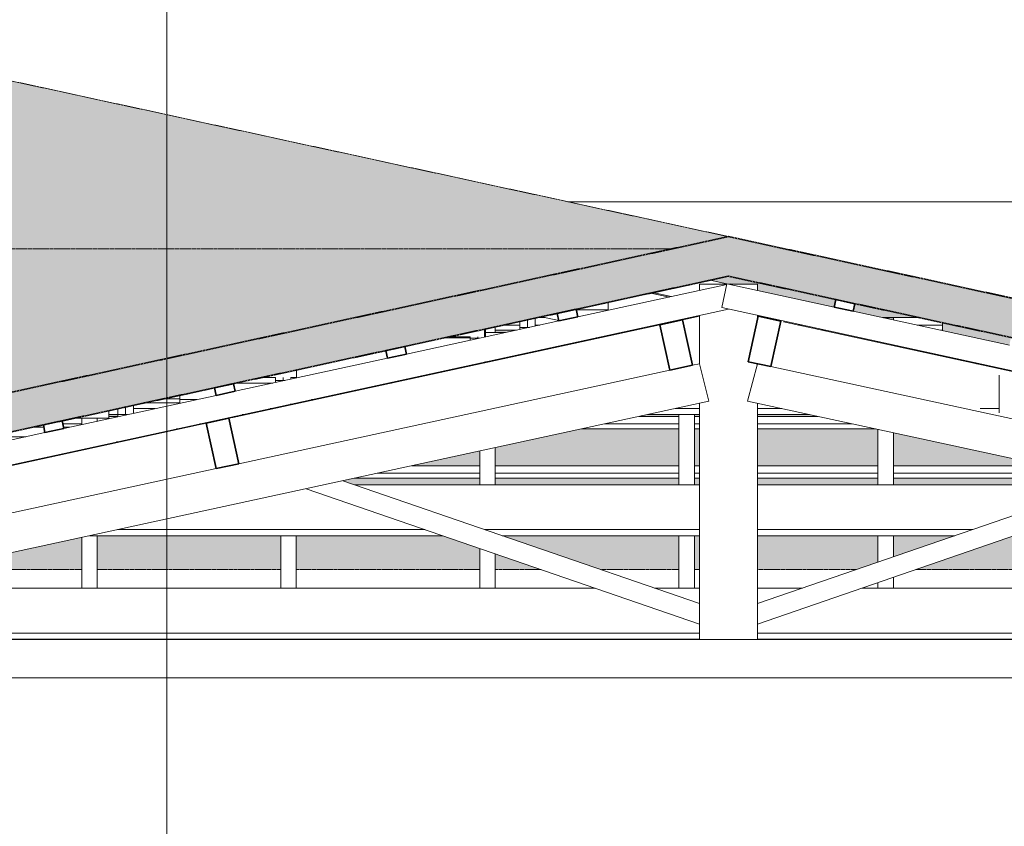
# Model space of a CAD drawing. Header units: millimetres. Extents: x -5210 to 64392, y -2302 to 8822.
# Tile 253 of 256: x 52673 to 55218, y 4665 to 6750. Entities that reach past the tile are written whole.
import ezdxf

# ---------------------------------------------------------------- set-up
doc = ezdxf.new("R2010")
doc.units = ezdxf.units.MM
doc.linetypes.add('_Tracejado médio', pattern=[4, 3, -1])
for name, color, linetype, lineweight in [('A-GENM', 13, 'Continuous', 18), ('A-GLAZ-CWMG', 51, 'Continuous', 25), ('A-ROOF', 132, 'Continuous', 25), ('A-ROOF-PATT', 132, 'Continuous', 25), ('A-WALL', 113, 'Continuous', 25), ('G-ANNO-TEXT', 231, 'Continuous', 9)]:
    doc.layers.add(name, color=color, linetype=linetype, lineweight=lineweight)

# ---------------------------------------------------------------- blocks, each defined once
blk = doc.blocks.new('Rectangular Mullion - 6x12 cm-3934084-CORTE D - MANTER _ DEMOLIR')
at = {"layer": 'A-GLAZ-CWMG', "lineweight": 35}
for p, q in [((15187.5, 5983.2), (15162, 5865.9)), ((15246.1, 5970.4), (15187.5, 5983.2)), ((15220.6, 5853.2), (15246.1, 5970.4)), ((15162, 5865.9), (15220.6, 5853.2))]:
    blk.add_line(p, q, dxfattribs=at)
blk = doc.blocks.new('Rectangular Mullion - 6x12 cm-3934010-CORTE D - MANTER _ DEMOLIR')
at = {"layer": 'A-GLAZ-CWMG', "lineweight": 18}
for p, q in [((14144, 5547.8), (15036, 5547.8)), ((15186, 5547.8), (16078, 5547.8)), ((14326.8, 5432), (13531.5, 5432)), ((15036, 5432), (14480.4, 5432)), ((15741.6, 5432), (15186, 5432)), ((13459.4, 5416.3), (14372.3, 5416.3)), ((14525.8, 5416.3), (15036, 5416.3)), ((15186, 5416.3), (15696.1, 5416.3))]:
    blk.add_line(p, q, dxfattribs=at)
blk = doc.blocks.new('Rectangular Mullion - 6x12 cm-3934069-CORTE D - MANTER _ DEMOLIR')
at = {"layer": 'A-GLAZ-CWMG', "lineweight": 35}
for p, q in [((13819.5, 5719.6), (13760.8, 5706.8)), ((13760.8, 5706.8), (13786.3, 5589.6)), ((13844.9, 5602.3), (13819.5, 5719.6)), ((13786.3, 5589.6), (13844.9, 5602.3))]:
    blk.add_line(p, q, dxfattribs=at)
blk = doc.blocks.new('Rectangular Mullion - 6x12 cm-3934012-CORTE D - MANTER _ DEMOLIR')
at = {"layer": 'A-GLAZ-CWMG', "lineweight": 18}
for p, q in [((15752.3, 5860.6), (15761.9, 5860.6)), ((15811.1, 5849.9), (15811.1, 5847.9)), ((15811.1, 5831.3), (15811.1, 5744.8)), ((13508.8, 5729.1), (13532.5, 5729.1)), ((13629, 5744.8), (13572.5, 5744.8)), ((13854, 5729.1), (13863.5, 5729.1)), ((13935.6, 5744.8), (13926.1, 5744.8)), ((14901.2, 5729.1), (15036, 5729.1)), ((15036, 5744.8), (14973.3, 5744.8)), ((15248.7, 5744.8), (15186, 5744.8)), ((15186, 5729.1), (15320.8, 5729.1)), ((15811.1, 5744.8), (15761.8, 5744.8)), ((15811.1, 5744.8), (15811.1, 5734.1))]:
    blk.add_line(p, q, dxfattribs=at)
blk = doc.blocks.new('Rectangular Mullion - 2x5 cm-3925772-CORTE D - MANTER _ DEMOLIR')
at = {"layer": 'A-GLAZ-CWMG', "lineweight": 18}
for p, q in [((14468.1, 5577.7), (14203.2, 5577.7)), ((14292.2, 5597), (14468.1, 5597)), ((14508.1, 5597), (14982.7, 5597)), ((14982.7, 5577.7), (14508.1, 5577.7)), ((15022.7, 5597), (15036, 5597)), ((15036, 5577.7), (15022.7, 5577.7)), ((15186, 5597), (15497.2, 5597)), ((15497.2, 5577.7), (15186, 5577.7)), ((15537.2, 5597), (15929.8, 5597)), ((16011.8, 5577.7), (15537.2, 5577.7)), ((16967.4, 5597), (16976.9, 5597)), ((17274.1, 5597), (17369, 5597)), ((17428.4, 5577.7), (17363.1, 5577.7)), ((17428.4, 5584.1), (17428.4, 5577.7)), ((17428.4, 5577.7), (17428.4, 5564.7)), ((14143.1, 5564.7), (14468.1, 5564.7)), ((14508.1, 5564.7), (14982.7, 5564.7)), ((15022.7, 5564.7), (15036, 5564.7)), ((15186, 5564.7), (15497.2, 5564.7)), ((15537.2, 5564.7), (16011.8, 5564.7)), ((16051.8, 5564.7), (16078.8, 5564.7)), ((17116.5, 5564.7), (17126, 5564.7)), ((17423.1, 5564.7), (17428.4, 5564.7))]:
    blk.add_line(p, q, dxfattribs=at)
blk = doc.blocks.new('Rectangular Mullion - 2x5 cm-4253639-CORTE D - MANTER _ DEMOLIR')
at = {"layer": 'A-GLAZ-CWMG', "lineweight": 18}
for p, q in [((13508.8, 5739.1), (13508.1, 5739.1)), ((13508.8, 5739.1), (13508.8, 5719.6)), ((13508.8, 5719.6), (13418.3, 5719.6))]:
    blk.add_line(p, q, dxfattribs=at)
blk = doc.blocks.new('Rectangular Mullion - 2x5 cm-4253640-CORTE D - MANTER _ DEMOLIR')
at = {"layer": 'A-GLAZ-CWMG', "lineweight": 18}
for p, q in [((13994.6, 5844.5), (13993.9, 5844.5)), ((13994.6, 5844.5), (13994.6, 5825)), ((13939.5, 5825), (13904, 5825)), ((13994.6, 5825), (13979.5, 5825))]:
    blk.add_line(p, q, dxfattribs=at)
blk = doc.blocks.new('Rectangular Mullion - 2x5 cm-4253641-CORTE D - MANTER _ DEMOLIR')
at = {"layer": 'A-GLAZ-CWMG', "lineweight": 18}
for p, q in [((14480.3, 5949.9), (14479.7, 5949.9)), ((14480.3, 5949.9), (14480.3, 5930.4)), ((14442.8, 5930.4), (14389.8, 5930.4))]:
    blk.add_line(p, q, dxfattribs=at)
blk = doc.blocks.new('Rectangular Mullion - 2x5 cm-4253651-CORTE D - MANTER _ DEMOLIR')
at = {"layer": 'A-GLAZ-CWMG', "lineweight": 35}
for p, q in [((15388.9, 6026.4), (15384.6, 6006.9)), ((15437.7, 6015.8), (15388.9, 6026.4)), ((15433.5, 5996.3), (15437.7, 6015.8)), ((15384.6, 6006.9), (15433.5, 5996.3))]:
    blk.add_line(p, q, dxfattribs=at)
blk = doc.blocks.new('Rectangular Mullion - 2x5 cm-4253657-CORTE D - MANTER _ DEMOLIR')
at = {"layer": 'A-GLAZ-CWMG', "lineweight": 18}
for p, q in [((13439, 5705.3), (13390.3, 5705.3)), ((13508.8, 5724.6), (13532.5, 5724.6)), ((13753.7, 5705.3), (13744.2, 5705.3)), ((13833.2, 5724.6), (13842.7, 5724.6)), ((14982.7, 5705.3), (14791.4, 5705.3)), ((14880.4, 5724.6), (14982.7, 5724.6)), ((15022.7, 5724.6), (15036, 5724.6)), ((15036, 5705.3), (15022.7, 5705.3)), ((15186, 5724.6), (15341.6, 5724.6)), ((15430.6, 5705.3), (15186, 5705.3)), ((16379.3, 5724.6), (16388.8, 5724.6)), ((16477.8, 5705.3), (16468.3, 5705.3)), ((16685.9, 5724.6), (16744.5, 5724.6)), ((16780.2, 5724.6), (16780.8, 5724.6)), ((16840.2, 5705.3), (16791.5, 5705.3)), ((16840.2, 5711.7), (16840.2, 5705.3)), ((16840.2, 5705.3), (16840.2, 5692.3)), ((13684.1, 5692.3), (13693.7, 5692.3)), ((14731.3, 5692.3), (14982.7, 5692.3)), ((15022.7, 5692.3), (15036, 5692.3)), ((15186, 5692.3), (15490.7, 5692.3)), ((16835, 5692.3), (16840.2, 5692.3))]:
    blk.add_line(p, q, dxfattribs=at)
blk = doc.blocks.new('Rectangular Mullion - 2x5 cm-4253658-CORTE D - MANTER _ DEMOLIR')
at = {"layer": 'A-GLAZ-CWMG', "lineweight": 18}
for p, q in [((14571.5, 5960.5), (14529.1, 5960.5)), ((14623.4, 5960.5), (14611.5, 5960.5)), ((14618.1, 5979.8), (14637, 5979.8)), ((15186, 5979.8), (15186.7, 5979.8)), ((15203, 5979.8), (15212.5, 5979.8)), ((15301.5, 5960.5), (15292, 5960.5)), ((15509.6, 5979.8), (15604.5, 5979.8)), ((15663.9, 5960.5), (15598.6, 5960.5)), ((15663.9, 5966.9), (15663.9, 5960.5)), ((15663.9, 5960.5), (15663.9, 5947.5)), ((14508.1, 5947.5), (14563.3, 5947.5)), ((15352, 5947.5), (15361.6, 5947.5)), ((15658.7, 5947.5), (15663.9, 5947.5))]:
    blk.add_line(p, q, dxfattribs=at)
blk = doc.blocks.new('Rectangular Mullion - 2x5 cm-4253671-CORTE D - MANTER _ DEMOLIR')
at = {"layer": 'A-GLAZ-CWMG', "lineweight": 18}
for p, q in [((14800, 6019.2), (14800, 5999.8)), ((14800, 5999.8), (14717.3, 5999.8))]:
    blk.add_line(p, q, dxfattribs=at)
blk = doc.blocks.new('Rectangular Mullion - 2x5 cm-4253681-CORTE D - MANTER _ DEMOLIR')
at = {"layer": 'A-GLAZ-CWMG', "lineweight": 35}
for p, q in [((13388.6, 5713), (13339.7, 5702.4)), ((13339.7, 5702.4), (13344, 5682.9)), ((13392.8, 5693.5), (13388.6, 5713)), ((13344, 5682.9), (13392.8, 5693.5))]:
    blk.add_line(p, q, dxfattribs=at)
blk = doc.blocks.new('Rectangular Mullion - 2x5 cm-4253683-CORTE D - MANTER _ DEMOLIR')
at = {"layer": 'A-GLAZ-CWMG', "lineweight": 35}
for p, q in [((13831.4, 5809.1), (13782.5, 5798.5)), ((13835.6, 5789.6), (13831.4, 5809.1)), ((13782.5, 5798.5), (13786.8, 5779)), ((13786.8, 5779), (13835.6, 5789.6))]:
    blk.add_line(p, q, dxfattribs=at)
blk = doc.blocks.new('Rectangular Mullion - 2x5 cm-4253685-CORTE D - MANTER _ DEMOLIR')
at = {"layer": 'A-GLAZ-CWMG', "lineweight": 35}
for p, q in [((14274.2, 5905.2), (14225.4, 5894.6)), ((14225.4, 5894.6), (14229.6, 5875)), ((14229.6, 5875), (14278.5, 5885.6)), ((14278.5, 5885.6), (14274.2, 5905.2))]:
    blk.add_line(p, q, dxfattribs=at)
blk = doc.blocks.new('Rectangular Mullion - 2x5 cm-4253687-CORTE D - MANTER _ DEMOLIR')
at = {"layer": 'A-GLAZ-CWMG', "lineweight": 35}
for p, q in [((14717, 6001.3), (14668.2, 5990.7)), ((14668.2, 5990.7), (14672.4, 5971.1)), ((14721.3, 5981.7), (14717, 6001.3)), ((14672.4, 5971.1), (14721.3, 5981.7))]:
    blk.add_line(p, q, dxfattribs=at)
blk = doc.blocks.new('Rectangular Mullion - 2x5 cm-4253690-CORTE D - MANTER _ DEMOLIR')
at = {"layer": 'A-GLAZ-CWMG', "lineweight": 18}
for p, q in [((13692.6, 5779.1), (13692.6, 5769.7)), ((13601.7, 5759.4), (13692.6, 5759.4)), ((13692.6, 5769.7), (13649, 5769.7)), ((13692.6, 5769.7), (13692.6, 5759.4))]:
    blk.add_line(p, q, dxfattribs=at)
blk = doc.blocks.new('Rectangular Mullion - 6x12 cm-3933649-CORTE D - MANTER _ DEMOLIR')
at = {"layer": 'A-GLAZ-CWMG', "lineweight": 18}
for p, q in [((13232.1, 5658.7), (13137.2, 5658.7)), ((13294.1, 5672.1), (13199.2, 5672.1)), ((13538.8, 5658.7), (13529.2, 5658.7)), ((13550.7, 5663.3), (13550.7, 5661.2)), ((12693.1, 5541.7), (12598.1, 5541.7)), ((12999.7, 5541.7), (12990.2, 5541.7))]:
    blk.add_line(p, q, dxfattribs=at)
blk = doc.blocks.new('Rectangular Mullion - 6x12 cm-3933962-CORTE D - MANTER _ DEMOLIR')
at = {"layer": 'A-GLAZ-CWMG', "lineweight": 18}
for p, q in [((13736.2, 5768), (13692.6, 5768)), ((14042.8, 5768), (14033.3, 5768))]:
    blk.add_line(p, q, dxfattribs=at)
blk = doc.blocks.new('Rectangular Mullion - 6x12 cm-3934015-CORTE D - MANTER _ DEMOLIR')
at = {"layer": 'A-GLAZ-CWMG', "lineweight": 18}
for p, q in [((13312.6, 5696.7), (13341, 5696.7)), ((13392.1, 5696.7), (13407.6, 5696.7)), ((13614.1, 5675), (13614.1, 5677.1))]:
    blk.add_line(p, q, dxfattribs=at)
blk = doc.blocks.new('Rectangular Mullion - 6x12 cm 2-3933718-CORTE D - MANTER _ DEMOLIR')
at = {"layer": 'A-GLAZ-CWMG', "lineweight": 18}
blk.add_line((15000.8, 5975.8), (14992.2, 5974), dxfattribs=at)
blk = doc.blocks.new('Rectangular Mullion - 6x12 cm 2-3933784-CORTE D - MANTER _ DEMOLIR')
at = {"layer": 'A-GLAZ-CWMG', "lineweight": 18}
blk.add_line((14933.6, 5961.3), (13829.9, 5721.8), dxfattribs=at)
blk = doc.blocks.new('Rectangular Mullion - 6x12 cm 2-3933720-CORTE D - MANTER _ DEMOLIR')
at = {"layer": 'A-GLAZ-CWMG', "lineweight": 18}
blk.add_line((15036, 5983.5), (15000.8, 5975.8), dxfattribs=at)
blk = doc.blocks.new('Rectangular Mullion - 6x12 cm-3934020-CORTE D - MANTER _ DEMOLIR')
at = {"layer": 'A-GLAZ-CWMG', "lineweight": 18}
for p, q in [((12833.8, 5280.6), (14766.4, 5280.6)), ((14920, 5280.6), (15036, 5280.6)), ((15186, 5280.6), (15302, 5280.6)), ((15455.5, 5280.6), (17388.2, 5280.6)), ((15036, 5164.7), (12303.5, 5164.7)), ((12303.5, 5149.1), (15036, 5149.1)), ((17922.2, 5164.7), (15186, 5164.7)), ((15186, 5149.1), (17994.3, 5149.1))]:
    blk.add_line(p, q, dxfattribs=at)
blk = doc.blocks.new('Rectangular Mullion - 4x6_3-3925585-CORTE D - MANTER _ DEMOLIR')
at = {"layer": 'A-GLAZ-CWMG', "lineweight": 18}
for p, q in [((13939.5, 5825), (13939.5, 5817.4)), ((13939.5, 5817.4), (13939.5, 5812.1)), ((13959.5, 5817.4), (13939.5, 5817.4)), ((13959.5, 5817.4), (13959.5, 5825)), ((13964, 5817.4), (13959.5, 5817.4)), ((13979.5, 5820.8), (13979.5, 5825)), ((13978.2, 5756), (13979.5, 5756))]:
    blk.add_line(p, q, dxfattribs=at)
blk = doc.blocks.new('Rectangular Mullion - 4x6_3-3925587-CORTE D - MANTER _ DEMOLIR')
at = {"layer": 'A-GLAZ-CWMG', "lineweight": 18}
for p, q in [((14482.8, 5930), (14482.8, 5950.6)), ((14442.8, 5930.4), (14442.8, 5926.6)), ((14442.8, 5926.6), (14442.8, 5921.3)), ((14462.8, 5926.6), (14442.8, 5926.6)), ((14462.8, 5926.6), (14462.8, 5930.4)), ((14467.3, 5926.6), (14462.8, 5926.6)), ((14481.5, 5865.2), (14482.8, 5865.2))]:
    blk.add_line(p, q, dxfattribs=at)
blk = doc.blocks.new('Rectangular Mullion - 4x6_3-3931011-CORTE D - MANTER _ DEMOLIR')
at = {"layer": 'A-GLAZ-CWMG', "lineweight": 18}
for p, q in [((15093.4, 6005.6), (15106.8, 6067.2)), ((15106.8, 6067.2), (15384.6, 6006.9)), ((18213.6, 5328.7), (15093.4, 6005.6)), ((15433.5, 5996.3), (15837.1, 5908.8)), ((15885.9, 5898.2), (16289.5, 5810.6)), ((16338.3, 5800), (16741.9, 5712.5)), ((16790.8, 5701.9), (17194.3, 5614.3)), ((17243.2, 5603.7), (17646.7, 5516.1)), ((17695.6, 5505.5), (18510.7, 5328.7)), ((18587.1, 5247.7), (18582.3, 5248.7)), ((18589.2, 5257.4), (18587.1, 5247.7))]:
    blk.add_line(p, q, dxfattribs=at)
blk = doc.blocks.new('Rectangular Mullion - 4x6_3-3931012-CORTE D - MANTER _ DEMOLIR')
at = {"layer": 'A-GLAZ-CWMG', "lineweight": 18}
for p, q in [((15063.8, 6076.5), (15106.8, 6067.2)), ((14962.4, 6034), (14915.3, 6044.3))]:
    blk.add_line(p, q, dxfattribs=at)
blk = doc.blocks.new('Rectangular Mullion - 4x6_3-3931025-CORTE D - MANTER _ DEMOLIR')
at = {"layer": 'A-GLAZ-CWMG', "lineweight": 18}
for p, q in [((15517.2, 5979.3), (15511.9, 5979.3)), ((15537.2, 5979.3), (15517.2, 5979.3)), ((15537.2, 5973.8), (15537.2, 5979.3)), ((15497.2, 5916), (15497.2, 5918)), ((15537.2, 5907.3), (15537.2, 5909.3)), ((15497.2, 5547.8), (15497.2, 5690.5)), ((15537.2, 5547.8), (15537.2, 5682.2)), ((15497.2, 5347.8), (15497.2, 5416.3)), ((15537.2, 5361.6), (15537.2, 5416.3)), ((15497.2, 5280.6), (15497.2, 5294.9)), ((15537.2, 5280.6), (15537.2, 5308.7))]:
    blk.add_line(p, q, dxfattribs=at)
blk = doc.blocks.new('Rectangular Mullion - 4x6_3-3931026-CORTE D - MANTER _ DEMOLIR')
at = {"layer": 'A-GLAZ-CWMG', "lineweight": 18}
for p, q in [((14982.7, 5547.8), (14982.7, 5729.1)), ((15022.7, 5547.8), (15022.7, 5729.1)), ((14982.7, 5280.6), (14982.7, 5416.3)), ((15022.7, 5280.6), (15022.7, 5416.3))]:
    blk.add_line(p, q, dxfattribs=at)
blk = doc.blocks.new('Rectangular Mullion - 4x6_3-3931027-CORTE D - MANTER _ DEMOLIR')
at = {"layer": 'A-GLAZ-CWMG', "lineweight": 18}
for p, q in [((14508.1, 5941.1), (14508.1, 5955.9)), ((14468.1, 5547.8), (14468.1, 5635.2)), ((14508.1, 5547.8), (14508.1, 5643.8)), ((14468.1, 5280.6), (14468.1, 5383.3)), ((14508.1, 5280.6), (14508.1, 5369.5))]:
    blk.add_line(p, q, dxfattribs=at)
blk = doc.blocks.new('Rectangular Mullion - 4x6_3-3931028-CORTE D - MANTER _ DEMOLIR')
at = {"layer": 'A-GLAZ-CWMG', "lineweight": 18}
for p, q in [((13953.5, 5280.6), (13953.5, 5416.3)), ((13993.5, 5280.6), (13993.5, 5416.3))]:
    blk.add_line(p, q, dxfattribs=at)
blk = doc.blocks.new('Rectangular Mullion - 4x6_3-3931029-CORTE D - MANTER _ DEMOLIR')
at = {"layer": 'A-GLAZ-CWMG', "lineweight": 18}
for p, q in [((13439, 5703.5), (13439, 5719.6)), ((13479, 5712.2), (13479, 5719.6)), ((13439, 5280.6), (13439, 5411.9)), ((13479, 5280.6), (13479, 5416.3))]:
    blk.add_line(p, q, dxfattribs=at)
blk = doc.blocks.new('Rectangular Mullion - 4x6_3-3931058-CORTE D - MANTER _ DEMOLIR')
at = {"layer": 'A-GLAZ-CWMG', "lineweight": 18}
for p, q in [((13572.5, 5732.5), (13572.5, 5753)), ((13532.5, 5744.4), (13532.5, 5729.2)), ((13532.5, 5729.2), (13532.5, 5723.8)), ((13552.5, 5729.2), (13532.5, 5729.2)), ((13552.5, 5729.2), (13552.5, 5748.7)), ((13557.4, 5729.2), (13552.5, 5729.2))]:
    blk.add_line(p, q, dxfattribs=at)
blk = doc.blocks.new('Rectangular Mullion - 4x6_3-3931060-CORTE D - MANTER _ DEMOLIR')
at = {"layer": 'A-GLAZ-CWMG', "lineweight": 18}
for p, q in [((14571.5, 5969.7), (14571.5, 5954.6)), ((14591.5, 5954.6), (14591.5, 5974)), ((14611.5, 5957.9), (14611.5, 5978.4)), ((14571.5, 5954.6), (14571.5, 5949.2)), ((14591.5, 5954.6), (14571.5, 5954.6)), ((14596.4, 5954.6), (14591.5, 5954.6))]:
    blk.add_line(p, q, dxfattribs=at)
blk = doc.blocks.new('Rectangular Mullion - 4x6_3-V14-CORTE D - MANTER _ DEMOLIR')
at = {"layer": 'A-GLAZ-CWMG', "lineweight": 18}
for p, q in [((14721.3, 5981.7), (15106.3, 6065.3)), ((15111, 6066.3), (15115.2, 6067.2)), ((15115.2, 6067.2), (15115.7, 6065.3)), ((12008.4, 5328.7), (15111, 6001.8)), ((14278.5, 5885.7), (14672.4, 5971.1)), ((13835.6, 5789.6), (14229.6, 5875.1)), ((13392.8, 5693.5), (13786.8, 5779)), ((12950, 5597.5), (13344, 5682.9)), ((12507.2, 5501.4), (12901.1, 5586.8)), ((12064.4, 5405.3), (12458.3, 5490.8)), ((11711.3, 5328.7), (12015.5, 5394.7)), ((11621.6, 5309.2), (11669.7, 5319.7)), ((11634.9, 5247.7), (11621.6, 5309.2)), ((11634.9, 5247.7), (11704.7, 5262.8))]:
    blk.add_line(p, q, dxfattribs=at)
blk = doc.blocks.new('Rectangular Mullion - 6x12 cm 2-3933742-CORTE D - MANTER _ DEMOLIR')
at = {"layer": 'A-GLAZ-CWMG', "lineweight": 18}
for p, q in [((14910.5, 6043.2), (14957.7, 6033)), ((14672.2, 5972.2), (14627.5, 5981.8)), ((14828, 5938.4), (14823.2, 5939.4))]:
    blk.add_line(p, q, dxfattribs=at)
blk = doc.blocks.new('Rectangular Mullion - 6x12 cm 2-4082024-CORTE D - MANTER _ DEMOLIR')
at = {"layer": 'A-GLAZ-CWMG', "lineweight": 18}
for p, q in [((13760.8, 5706.8), (12657.2, 5467.4)), ((13829.9, 5721.8), (13819.5, 5719.6))]:
    blk.add_line(p, q, dxfattribs=at)
blk = doc.blocks.new('Rectangular Mullion - 6x12 cm-3933667-CORTE D - MANTER _ DEMOLIR')
at = {"layer": 'A-GLAZ-CWMG', "lineweight": 18}
for p, q in [((14533.9, 5941.1), (14482.8, 5941.1)), ((14790.5, 5932.3), (14790.5, 5930.2)), ((14442.8, 5927.6), (14377, 5927.6)), ((14778.6, 5927.6), (14769, 5927.6)), ((13932.9, 5810.7), (13837.9, 5810.7)), ((14239.5, 5810.7), (14230, 5810.7))]:
    blk.add_line(p, q, dxfattribs=at)
blk = doc.blocks.new('Rectangular Mullion - 6x12 cm-3934071-CORTE D - MANTER _ DEMOLIR')
at = {"layer": 'A-GLAZ-CWMG', "lineweight": 35}
for p, q in [((14992.2, 5974), (14933.6, 5961.3)), ((14933.6, 5961.3), (14959, 5844)), ((15017.6, 5856.7), (14992.2, 5974)), ((14959, 5844), (15017.6, 5856.7))]:
    blk.add_line(p, q, dxfattribs=at)
blk = doc.blocks.new('Rectangular Mullion - 6x12 cm 2-3934093-CORTE D - MANTER _ DEMOLIR')
at = {"layer": 'A-GLAZ-CWMG', "lineweight": 18}
for p, q in [((16360.2, 5728.7), (15253, 5968.9)), ((16425.7, 5714.5), (16418.8, 5716))]:
    blk.add_line(p, q, dxfattribs=at)
blk = doc.blocks.new('tesoura10 - tesoura-4089500-CORTE D - MANTER _ DEMOLIR')
at = {"layer": 'A-GENM'}
for p, q in [((15106.6, 6066.3), (15036, 6066.3)), ((15036, 6066.3), (15036, 6050)), ((15186, 6066.3), (15115.4, 6066.3)), ((15186, 6050), (15186, 6066.3)), ((15036, 5985.5), (15036, 5859.6)), ((15186, 5976.4), (15186, 5985.5)), ((15035.7, 5860.6), (15017.6, 5856.7)), ((15060, 5763.6), (15035.7, 5860.6)), ((15186, 5860.7), (15159.9, 5764)), ((14959, 5844), (13844.9, 5602.3)), ((16334.7, 5611.5), (15220.6, 5853.2)), ((12303.5, 5165.5), (15060, 5763.6)), ((15036, 5758.4), (15036, 5147.8)), ((15159.9, 5764), (17998.5, 5148.2)), ((15186, 5147.8), (15186, 5758.4)), ((13786.3, 5589.6), (12672.2, 5347.9)), ((15036, 5240.7), (14113.6, 5558.3)), ((16108.4, 5558.3), (15186, 5240.7)), ((14019.4, 5537.8), (15036, 5187.8)), ((15186, 5187.8), (16202.6, 5537.8)), ((15036, 5187.8), (15036, 5240.7)), ((15186, 5240.7), (15186, 5187.8)), ((17998.5, 5147.8), (12303.5, 5147.8)), ((15036, 5147.8), (15186, 5147.8))]:
    blk.add_line(p, q, dxfattribs=at)

msp = doc.modelspace()

# ---------------------------------------------------------------- hatches: boundary and pattern name
at = {"layer": 'A-ROOF-PATT'}
for points in [[(54350.984, 6157.751), (54360.487, 6157.751), (54505.434, 6189.197), (52113.754, 6708.077), (47631.789, 6708.077), (45666.338, 6157.751), (53975.428, 6157.751)], [(49093.211, 5425.206), (50983.96, 5425.206), (54360.487, 6157.751), (42789.756, 6157.751), (45487.934, 5425.206), (48717.656, 5425.206)]]:
    msp.add_hatch(color=254, dxfattribs=at).paths.add_polyline_path(points, flags=0)
at = {"layer": 'A-ROOF-PATT', "lineweight": 18}
msp.add_hatch(color=21, dxfattribs=at).paths.add_polyline_path([(58005.971, 5328.7), (58026.908, 5425.206), (54505.434, 6189.197), (50983.96, 5425.206), (51004.897, 5328.7), (51010.785, 5328.7), (54505.434, 6086.871), (58000.083, 5328.7)], flags=0)
at = {"layer": 'A-ROOF-PATT'}
h = msp.add_hatch(color=254, dxfattribs=at)
h.paths.add_polyline_path([(52450.299, 5328.765), (52833.403, 5328.765), (52833.403, 5411.88), (52473.208, 5333.735)], flags=0)
h.paths.add_polyline_path([(54726.539, 5328.765), (54836.317, 5328.765), (54891.688, 5347.831), (54891.688, 5416.314), (54580.434, 5416.314), (54580.434, 5328.765), (54632.65, 5328.765)], flags=0)
h.paths.add_polyline_path([(54989.894, 5328.765), (55406.259, 5328.765), (55406.259, 5416.314), (55244.157, 5416.314), (55008.205, 5335.07)], flags=0)
h.paths.add_polyline_path([(54430.434, 5328.765), (54430.434, 5416.314), (54417.117, 5416.314), (54417.117, 5328.765)], flags=0)
h.paths.add_polyline_path([(54377.117, 5328.765), (54377.117, 5416.314), (53920.289, 5416.314), (54174.551, 5328.765), (54350.984, 5328.765)], flags=0)
h.paths.add_polyline_path([(54020.973, 5328.765), (53902.545, 5369.543), (53902.545, 5328.765), (53975.428, 5328.765)], flags=0)
h.paths.add_polyline_path([(53862.545, 5328.765), (53862.545, 5383.316), (53766.711, 5416.314), (53387.974, 5416.314), (53387.974, 5328.765), (53787.651, 5328.765)], flags=0)
h.paths.add_polyline_path([(55446.259, 5328.765), (55920.83, 5328.765), (55920.83, 5416.314), (55446.259, 5416.314), (55446.259, 5340.862)], flags=0)
h.paths.add_polyline_path([(55960.83, 5328.765), (56435.401, 5328.765), (56435.401, 5355.92), (56157.025, 5416.314), (55960.83, 5416.314), (55960.83, 5340.862)], flags=0)
h.paths.add_polyline_path([(56475.401, 5328.765), (56560.569, 5328.765), (56475.401, 5347.242), (56475.401, 5340.862)], flags=0)
h.paths.add_polyline_path([(57379.982, 5328.765), (57524.463, 5328.765), (57524.463, 5346.83), (56647.283, 5537.136), (56647.283, 5535.07), (57389.792, 5373.981), (57382.607, 5340.862)], flags=0)
h.paths.add_polyline_path([(53347.974, 5328.765), (53347.974, 5416.314), (52873.403, 5416.314), (52873.403, 5328.765), (53318.207, 5328.765)], flags=0)
h.paths.add_polyline_path([(54931.688, 5361.604), (55090.579, 5416.314), (54931.688, 5416.314), (54931.688, 5410.785)], flags=0)
h.paths.add_polyline_path([(57524.463, 5411.296), (57524.463, 5431.887), (56822.824, 5584.109), (56822.824, 5564.655), (56817.584, 5564.655), (57041.176, 5516.146), (57045.412, 5535.672), (57094.276, 5525.072), (57090.127, 5505.526), (57460.346, 5425.206)], flags=0)
h.paths.add_polyline_path([(53538.41, 5547.806), (53862.545, 5547.806), (53862.545, 5564.655), (53537.59, 5564.655), (53508.074, 5558.251)], flags=0)
h.paths.add_polyline_path([(56588.58, 5547.806), (56598.104, 5547.806), (56520.442, 5564.655), (56510.917, 5564.655)], flags=0)
h.paths.add_polyline_path([(55406.259, 5547.806), (55406.259, 5564.655), (54931.688, 5564.655), (54931.688, 5547.806), (55102.094, 5547.806)], flags=0)
h.paths.add_polyline_path([(54350.984, 5547.806), (54377.117, 5547.806), (54377.117, 5564.655), (53902.545, 5564.655), (53902.545, 5547.806), (53975.428, 5547.806)], flags=0)
h.paths.add_polyline_path([(54430.434, 5547.806), (54430.434, 5564.655), (54417.117, 5564.655), (54417.117, 5547.806)], flags=0)
h.paths.add_polyline_path([(55446.259, 5547.806), (55472.458, 5547.806), (55502.794, 5558.251), (55473.278, 5564.655), (55446.259, 5564.655), (55446.259, 5558.251)], flags=0)
h.paths.add_polyline_path([(54891.688, 5547.806), (54891.688, 5564.655), (54580.434, 5564.655), (54580.434, 5547.806), (54726.539, 5547.806)], flags=0)
h.paths.add_polyline_path([(54417.117, 5596.997), (54430.434, 5596.997), (54430.434, 5692.254), (54417.117, 5692.254), (54417.117, 5690.478)], flags=0)
h.paths.add_polyline_path([(56371.368, 5596.997), (55960.83, 5686.064), (55960.83, 5683.997), (56361.843, 5596.997)], flags=0)
h.paths.add_polyline_path([(54580.434, 5596.997), (54891.688, 5596.997), (54891.688, 5690.832), (54885.133, 5692.254), (54580.434, 5692.254), (54580.434, 5690.478)], flags=0)
h.paths.add_polyline_path([(54377.117, 5596.997), (54377.117, 5692.254), (54125.735, 5692.254), (53902.545, 5643.833), (53902.545, 5596.997), (54350.984, 5596.997)], flags=0)
h.paths.add_polyline_path([(53686.664, 5596.997), (53862.545, 5596.997), (53862.545, 5635.155), (53719.624, 5604.148)], flags=0)
h.paths.add_polyline_path([(56668.51, 5596.997), (56763.418, 5596.997), (56234.679, 5711.708), (56234.679, 5692.254), (56229.439, 5692.254), (56450.069, 5644.388), (56475.401, 5644.388), (56475.401, 5638.892), (56588.757, 5614.299), (56592.993, 5633.826), (56641.856, 5623.225), (56637.707, 5603.679), (56647.283, 5601.602)], flags=0)
h.paths.add_polyline_path([(54931.688, 5596.997), (55323.049, 5597.247), (54931.688, 5682.154)], flags=0)
h.paths.add_polyline_path([(53008.54, 5674.994), (53088.096, 5692.254), (53078.571, 5692.254), (53008.54, 5677.061)], flags=0)
h.paths.add_polyline_path([(54420.688, 5724.596), (54430.434, 5724.596), (54430.434, 5729.113), (54417.117, 5729.113), (54417.117, 5724.596)], flags=0)
h.paths.add_polyline_path([(53237.169, 5724.596), (53257.992, 5729.113), (53248.467, 5729.113), (53227.645, 5724.596)], flags=0)
h.paths.add_polyline_path([(54377.117, 5724.596), (54377.117, 5729.113), (54295.631, 5729.113), (54274.809, 5724.596), (54360.487, 5724.596)], flags=0)
h.paths.add_polyline_path([(55773.698, 5724.596), (55783.223, 5724.596), (55446.259, 5797.701), (55446.259, 5795.635), (55754.614, 5728.736)], flags=0)
h.paths.add_polyline_path([(56136.333, 5724.596), (56138.972, 5724.596), (56140.574, 5731.979), (55646.534, 5839.307), (55646.534, 5819.853), (55641.294, 5819.853), (55683.918, 5810.606), (55688.154, 5830.132), (55737.018, 5819.531), (55732.869, 5799.986), (55935.498, 5756.025), (55960.83, 5756.025), (55960.83, 5750.529), (56080.365, 5724.596)], flags=0)
h.paths.add_polyline_path([(54621.985, 5724.596), (54736.059, 5724.596), (54715.237, 5729.113), (54580.434, 5729.113), (54580.434, 5724.596)], flags=0)
h.paths.add_polyline_path([(52903.218, 5724.596), (52926.95, 5724.596), (52926.95, 5729.113), (52903.218, 5729.113)], flags=0)
h.paths.add_polyline_path([(55406.259, 5804.313), (55406.259, 5806.379), (55344.152, 5819.853), (55334.627, 5819.853), (55394.608, 5806.84)], flags=0)
h.paths.add_polyline_path([(55492.22, 5852.195), (55587.128, 5852.195), (55058.389, 5966.906), (55058.389, 5947.453), (55053.149, 5947.453), (55231.499, 5908.759), (55235.735, 5928.286), (55284.598, 5917.685), (55280.449, 5898.139), (55420.927, 5867.662), (55446.259, 5867.662), (55446.259, 5862.167), (55453.082, 5860.686)], flags=0)
h.paths.add_polyline_path([(55146.791, 5860.605), (55155.94, 5860.686), (54931.688, 5909.338), (54931.688, 5907.272), (55146.416, 5860.686)], flags=0)
h.paths.add_polyline_path([(54891.688, 5915.95), (54891.688, 5918.016), (54756.006, 5947.453), (54746.482, 5947.453), (54880.037, 5918.478)], flags=0)
h.paths.add_polyline_path([(54184.922, 5930.213), (54222.441, 5938.353), (54217.679, 5939.386), (54184.922, 5932.279)], flags=0)
h.paths.add_polyline_path([(53902.545, 5941.078), (53928.334, 5941.078), (53957.719, 5947.453), (53902.545, 5947.453)], flags=0)
h.paths.add_polyline_path([(54581.165, 5979.795), (54581.895, 5983.16), (54597.408, 5979.795), (54606.933, 5979.795), (54580.434, 5985.544), (54580.434, 5979.795)], flags=0)
h.paths.add_polyline_path([(54904.075, 5979.795), (54998.983, 5979.795), (54505.434, 6086.726), (54458.314, 6076.503), (54505.768, 6066.353), (54509.674, 6067.201), (54509.874, 6066.281), (54580.434, 6066.281), (54580.434, 6050.009), (54779.079, 6006.913), (54783.316, 6026.439), (54832.179, 6015.838), (54828.03, 5996.293), (54832.179, 5995.393)], flags=0)
h.paths.add_polyline_path([(54031.423, 5979.795), (54021.988, 5981.841), (54012.554, 5979.795)], flags=0)
h.paths.add_polyline_path([(54352.1, 6033.015), (54356.863, 6034.048), (54309.743, 6044.27), (54304.981, 6043.237), (54350.984, 6033.257)], flags=0)

# ---------------------------------------------------------------- linework, layer by layer
at = {"layer": 'A-ROOF', "color": 30, "linetype": '_Tracejado médio', "lineweight": 18}
for p, q in [((54505.434, 6189.197), (52113.754, 6708.077)), ((42789.756, 6157.751), (54360.487, 6157.751)), ((54111.479, 6001.257), (54505.768, 6086.799)), ((53877.272, 5950.445), (54062.616, 5990.656)), ((53225.843, 5809.116), (53233.061, 5810.682)), ((53086.996, 5778.993), (53176.98, 5798.515)), ((52903.218, 5739.122), (52996.778, 5759.42)), ((52707.759, 5696.717), (52734.162, 5702.445)), ((52783.025, 5713.046), (52813.378, 5719.631)), ((52450.299, 5328.765), (52833.403, 5328.765)), ((52873.403, 5328.765), (53347.974, 5328.765)), ((53387.974, 5328.765), (53862.545, 5328.765)), ((53902.545, 5328.765), (54020.973, 5328.765)), ((54174.551, 5328.765), (54377.117, 5328.765)), ((54417.117, 5328.765), (54430.434, 5328.765)), ((54580.434, 5328.765), (54836.317, 5328.765)), ((54989.894, 5328.765), (55406.259, 5328.765))]:
    msp.add_line(p, q, dxfattribs=at)
at = {"layer": 'A-ROOF', "color": 40, "linetype": '_Tracejado médio', "lineweight": 35}
for p, q in [((54505.434, 6189.197), (50983.96, 5425.206)), ((58026.908, 5425.206), (54505.434, 6189.197)), ((51010.785, 5328.7), (54505.434, 6086.871)), ((54505.434, 6086.871), (58000.083, 5328.7))]:
    msp.add_line(p, q, dxfattribs=at)
at = {"layer": 'A-WALL', "lineweight": 18}
for p, q in [((57774.463, 6279.361), (54089.843, 6279.361)), ((57392.934, 5048.7), (51697.934, 5048.7))]:
    msp.add_line(p, q, dxfattribs=at)
at = {"layer": 'G-ANNO-TEXT', "color": 7}
msp.add_line((53053.845, 1004.664), (53053.845, 7399.185), dxfattribs=at)

# ---------------------------------------------------------------- block references
at = {"layer": 'A-GENM'}
msp.add_blockref('tesoura10 - tesoura-4089500-CORTE D - MANTER _ DEMOLIR', (39394.442, 0), dxfattribs=at)
at = {"layer": 'A-GLAZ-CWMG', "lineweight": 18}
for name in ['Rectangular Mullion - 4x6_3-V14-CORTE D - MANTER _ DEMOLIR', 'Rectangular Mullion - 4x6_3-3931012-CORTE D - MANTER _ DEMOLIR', 'Rectangular Mullion - 4x6_3-3931011-CORTE D - MANTER _ DEMOLIR', 'Rectangular Mullion - 6x12 cm 2-3933742-CORTE D - MANTER _ DEMOLIR', 'Rectangular Mullion - 2x5 cm-4253671-CORTE D - MANTER _ DEMOLIR', 'Rectangular Mullion - 2x5 cm-4253651-CORTE D - MANTER _ DEMOLIR', 'Rectangular Mullion - 2x5 cm-4253687-CORTE D - MANTER _ DEMOLIR', 'Rectangular Mullion - 6x12 cm 2-3933720-CORTE D - MANTER _ DEMOLIR', 'Rectangular Mullion - 6x12 cm-3934084-CORTE D - MANTER _ DEMOLIR', 'Rectangular Mullion - 6x12 cm 2-3933784-CORTE D - MANTER _ DEMOLIR', 'Rectangular Mullion - 2x5 cm-4253658-CORTE D - MANTER _ DEMOLIR', 'Rectangular Mullion - 4x6_3-3931060-CORTE D - MANTER _ DEMOLIR', 'Rectangular Mullion - 6x12 cm-3934071-CORTE D - MANTER _ DEMOLIR', 'Rectangular Mullion - 6x12 cm 2-3933718-CORTE D - MANTER _ DEMOLIR', 'Rectangular Mullion - 6x12 cm 2-3934093-CORTE D - MANTER _ DEMOLIR', 'Rectangular Mullion - 4x6_3-3931025-CORTE D - MANTER _ DEMOLIR', 'Rectangular Mullion - 6x12 cm-3933667-CORTE D - MANTER _ DEMOLIR', 'Rectangular Mullion - 2x5 cm-4253641-CORTE D - MANTER _ DEMOLIR', 'Rectangular Mullion - 4x6_3-3925587-CORTE D - MANTER _ DEMOLIR', 'Rectangular Mullion - 4x6_3-3931027-CORTE D - MANTER _ DEMOLIR', 'Rectangular Mullion - 2x5 cm-4253685-CORTE D - MANTER _ DEMOLIR', 'Rectangular Mullion - 6x12 cm-3934012-CORTE D - MANTER _ DEMOLIR', 'Rectangular Mullion - 2x5 cm-4253640-CORTE D - MANTER _ DEMOLIR', 'Rectangular Mullion - 2x5 cm-4253683-CORTE D - MANTER _ DEMOLIR', 'Rectangular Mullion - 4x6_3-3925585-CORTE D - MANTER _ DEMOLIR', 'Rectangular Mullion - 2x5 cm-4253690-CORTE D - MANTER _ DEMOLIR', 'Rectangular Mullion - 4x6_3-3931058-CORTE D - MANTER _ DEMOLIR', 'Rectangular Mullion - 6x12 cm-3933962-CORTE D - MANTER _ DEMOLIR', 'Rectangular Mullion - 2x5 cm-4253639-CORTE D - MANTER _ DEMOLIR', 'Rectangular Mullion - 4x6_3-3931026-CORTE D - MANTER _ DEMOLIR', 'Rectangular Mullion - 6x12 cm 2-4082024-CORTE D - MANTER _ DEMOLIR', 'Rectangular Mullion - 2x5 cm-4253681-CORTE D - MANTER _ DEMOLIR', 'Rectangular Mullion - 2x5 cm-4253657-CORTE D - MANTER _ DEMOLIR', 'Rectangular Mullion - 4x6_3-3931029-CORTE D - MANTER _ DEMOLIR', 'Rectangular Mullion - 6x12 cm-3934069-CORTE D - MANTER _ DEMOLIR', 'Rectangular Mullion - 6x12 cm-3934015-CORTE D - MANTER _ DEMOLIR', 'Rectangular Mullion - 6x12 cm-3933649-CORTE D - MANTER _ DEMOLIR', 'Rectangular Mullion - 2x5 cm-3925772-CORTE D - MANTER _ DEMOLIR', 'Rectangular Mullion - 6x12 cm-3934010-CORTE D - MANTER _ DEMOLIR', 'Rectangular Mullion - 4x6_3-3931028-CORTE D - MANTER _ DEMOLIR', 'Rectangular Mullion - 6x12 cm-3934020-CORTE D - MANTER _ DEMOLIR']:
    msp.add_blockref(name, (39394.442, 0), dxfattribs=at)

doc.saveas('drawing.dxf')
